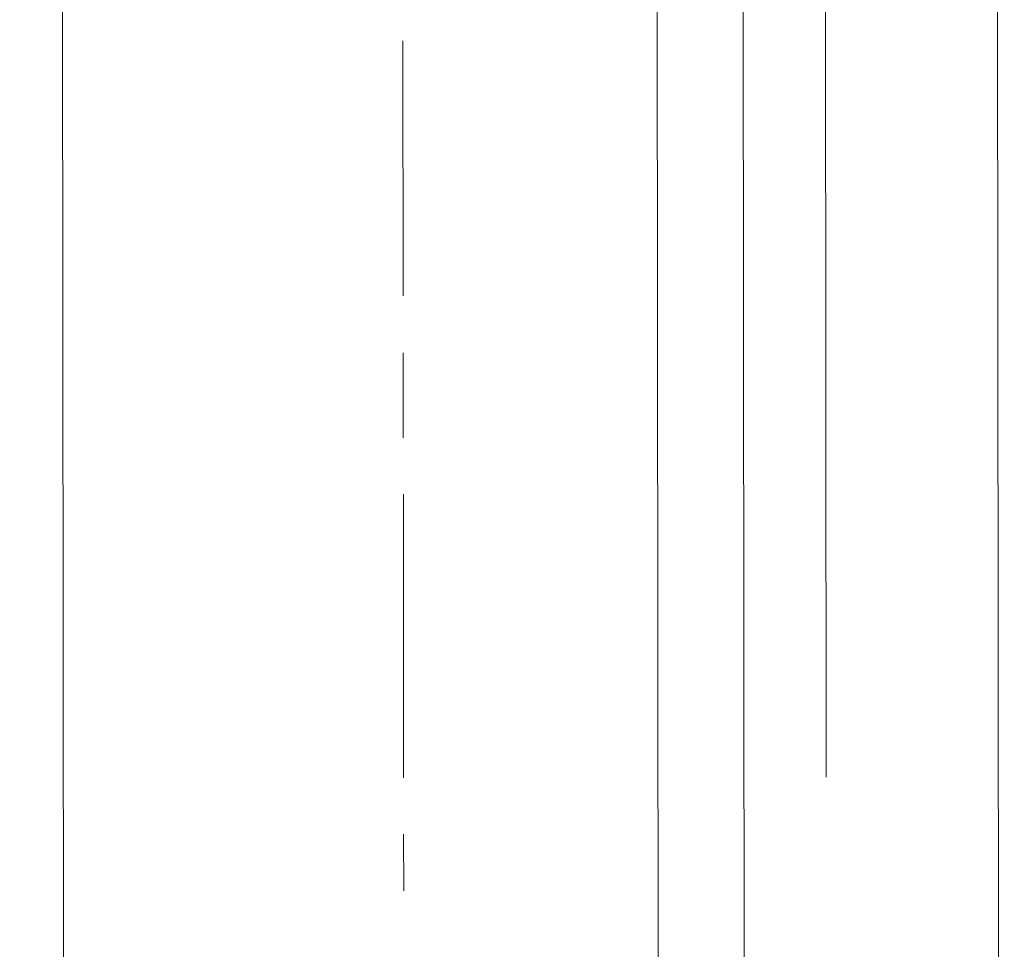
# Model space of a CAD drawing. Header units: inches. Extents: x -5850 to 5646, y 8947 to 13007.
# Tile 111 of 256: x -4028 to -4013, y 10598 to 10612. Entities that reach past the tile are written whole.
import ezdxf

# ---------------------------------------------------------------- set-up
doc = ezdxf.new("R2010")
doc.units = ezdxf.units.IN
doc.header["$MEASUREMENT"] = 0
doc.layers.add('at_Entity', color=7, linetype='Continuous')

msp = doc.modelspace()

# ---------------------------------------------------------------- linework, layer by layer
at = {"layer": 'at_Entity', "color": 7, "lineweight": 20}
for p, q in [((-4018.275, 10561.155), (-4019.022, 11398.348)), ((-4018.221, 10500.327), (-4019.022, 11398.348)), ((-4013.948, 11398.352), (-4013.146, 10500.332)), ((-4013.146, 10500.332), (-4013.948, 11398.352)), ((-4027.141, 10561.147), (-4027.826, 11328.222)), ((-4016.938, 10500.328), (-4017.677, 11328.231))]:
    msp.add_line(p, q, dxfattribs=at)
at = {"layer": 'at_Entity', "color": 3, "lineweight": 20}
for p, q in [((-4015.801, 10600.861), (-4015.812, 10613.536)), ((-4022.112, 10611.841), (-4022.109, 10608.038)), ((-4022.108, 10607.19), (-4022.107, 10605.924)), ((-4022.106, 10605.082), (-4022.102, 10600.855)), ((-4022.102, 10600.013), (-4022.101, 10599.166))]:
    msp.add_line(p, q, dxfattribs=at)

doc.saveas('drawing.dxf')
